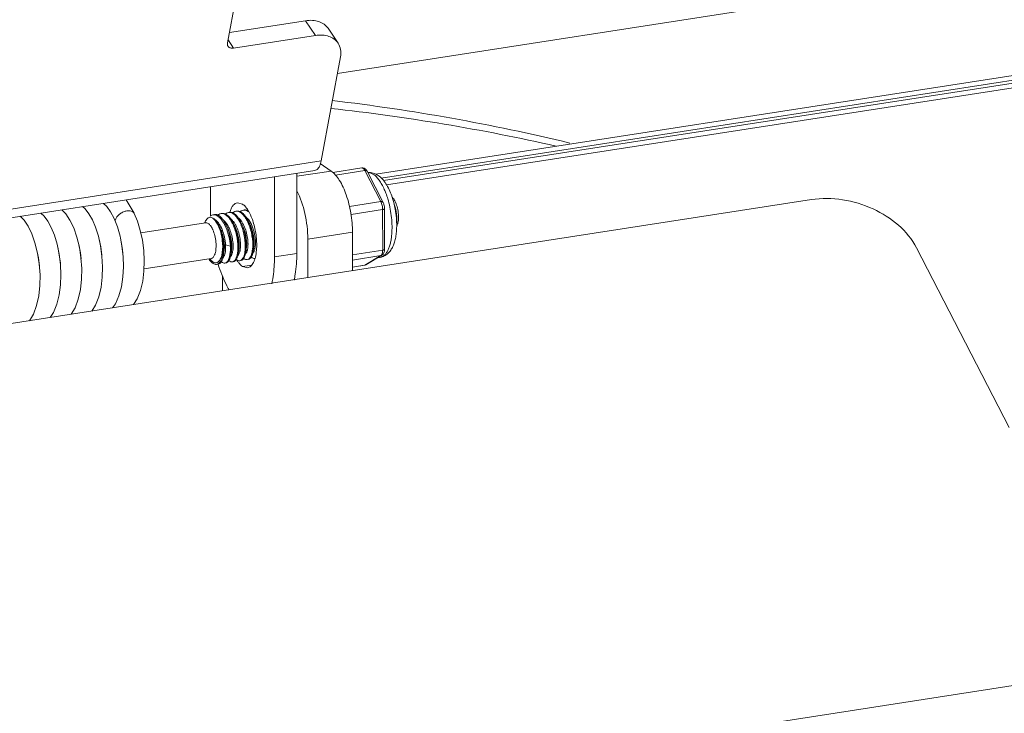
# Model space of a CAD drawing. Header units: millimetres. Extents: x 29170 to 33192, y 579 to 3108.
# Tile 73 of 256: x 30860 to 30919, y 1524 to 1566. Entities that reach past the tile are written whole.
import ezdxf

# ---------------------------------------------------------------- set-up
doc = ezdxf.new("R2010")
doc.units = ezdxf.units.MM
doc.layers.add('细实线', color=7, linetype='Continuous', lineweight=13)

msp = doc.modelspace()

# ---------------------------------------------------------------- linework, layer by layer
at = {"layer": '细实线'}
for p, q in [((30975.617, 1577.428), (30878.989, 1562.445)), ((30873.133, 1568.633), (30872.324, 1564.294)), ((30877.056, 1565.636), (30872.44, 1564.921)), ((30877.664, 1564.739), (30877.056, 1565.636)), ((30879.026, 1564.282), (30878.418, 1565.18)), ((30877.664, 1564.739), (30872.701, 1563.969)), ((30936.149, 1564.833), (30881.319, 1556.331)), ((30936.494, 1564.599), (30881.649, 1556.095)), ((30872.358, 1564.477), (30872.701, 1563.969)), ((30936.709, 1564.453), (30881.787, 1555.936)), ((30937.054, 1564.219), (30881.968, 1555.677)), ((30879.174, 1563.441), (30877.997, 1557.129)), ((30877.997, 1557.129), (30832.879, 1550.133)), ((30877.949, 1556.969), (30878.609, 1556.521)), ((30877.619, 1556.545), (30832.502, 1549.549)), ((30876.528, 1556.199), (30878.609, 1556.521)), ((30876.528, 1556.375), (30876.529, 1551.517)), ((30877.76, 1556.613), (30877.619, 1556.545)), ((30878.706, 1556.435), (30880.468, 1556.708)), ((30878.876, 1556.275), (30880.652, 1556.55)), ((30881.622, 1554.664), (30880.652, 1556.55)), ((30881.757, 1554.62), (30880.787, 1556.507)), ((30875.174, 1556.165), (30875.175, 1551.307)), ((30871.296, 1553.939), (30871.296, 1555.564)), ((30836.789, 1543.789), (30907.712, 1554.786)), ((30865.011, 1554.369), (30864.814, 1554.559)), ((30866.663, 1553.959), (30866.186, 1554.772)), ((30873.235, 1554.515), (30872.93, 1554.599)), ((30879.718, 1554.368), (30881.622, 1554.664)), ((30866.672, 1553.943), (30866.663, 1553.959)), ((30871.703, 1553.804), (30871.755, 1553.771)), ((30872.065, 1553.951), (30871.993, 1553.948)), ((30872.388, 1554.009), (30872.46, 1554.012)), ((30873.322, 1553.812), (30873.393, 1553.716)), ((30879.813, 1553.884), (30881.73, 1554.181)), ((30881.731, 1551.723), (30881.73, 1554.181)), ((30881.844, 1551.782), (30881.844, 1554.239)), ((30870.992, 1553.388), (30867.07, 1552.78)), ((30870.992, 1553.388), (30871.011, 1553.394)), ((30870.992, 1553.388), (30871.052, 1553.387)), ((30871.367, 1553.703), (30871.431, 1553.667)), ((30871.483, 1553.627), (30871.431, 1553.667)), ((30871.621, 1553.539), (30871.556, 1553.582)), ((30871.604, 1553.529), (30871.557, 1553.581)), ((30871.65, 1553.428), (30871.587, 1553.517)), ((30872.365, 1553.186), (30872.293, 1553.305)), ((30872.42, 1553.672), (30872.491, 1553.576)), ((30872.755, 1553.212), (30872.739, 1553.242)), ((30872.816, 1553.255), (30872.744, 1553.375)), ((30872.871, 1553.742), (30872.94, 1553.648)), ((30873.206, 1553.282), (30873.19, 1553.312)), ((30873.266, 1553.327), (30873.195, 1553.444)), ((30873.513, 1553.512), (30873.6, 1553.324)), ((30873.648, 1553.351), (30873.564, 1553.531)), ((30873.72, 1553.393), (30873.647, 1553.514)), ((30873.657, 1553.351), (30873.656, 1553.354)), ((30882.58, 1553.337), (30882.594, 1553.498)), ((30871.846, 1553.133), (30871.844, 1553.136)), ((30872.304, 1553.142), (30872.288, 1553.172)), ((30877.195, 1552.386), (30879.902, 1552.806)), ((30879.902, 1552.806), (30879.903, 1550.474)), ((30863.273, 1552.212), (30863.318, 1552.045)), ((30863.318, 1552.045), (30863.409, 1551.566)), ((30865.839, 1552.445), (30865.888, 1552.235)), ((30872.133, 1552.022), (30872.106, 1551.909)), ((30872.501, 1551.97), (30872.211, 1552.034)), ((30873.938, 1552), (30873.943, 1552.184)), ((30877.195, 1552.386), (30877.196, 1550.054)), ((30860.796, 1551.621), (30860.868, 1551.262)), ((30860.917, 1550.887), (30860.814, 1551.546)), ((30862.203, 1550.858), (30862.124, 1551.485)), ((30863.445, 1551.263), (30863.349, 1551.898)), ((30863.409, 1551.566), (30863.451, 1551.185)), ((30864.719, 1551.356), (30864.633, 1551.983)), ((30866.001, 1551.342), (30865.931, 1551.964)), ((30871.544, 1551.429), (30871.57, 1551.497)), ((30871.98, 1551.42), (30872.009, 1551.571)), ((30872.025, 1551.376), (30872.058, 1551.571)), ((30872.103, 1551.559), (30872.08, 1551.372)), ((30872.09, 1551.432), (30872.115, 1551.573)), ((30872.113, 1551.563), (30872.115, 1551.573)), ((30872.115, 1551.573), (30872.133, 1551.721)), ((30872.133, 1551.721), (30872.138, 1551.904)), ((30872.142, 1551.398), (30872.171, 1551.484)), ((30872.499, 1551.639), (30872.477, 1551.445)), ((30872.541, 1551.502), (30872.566, 1551.643)), ((30872.564, 1551.633), (30872.566, 1551.643)), ((30872.593, 1551.468), (30872.622, 1551.554)), ((30872.95, 1551.707), (30872.928, 1551.513)), ((30872.982, 1551.512), (30873.006, 1551.708)), ((30872.993, 1551.572), (30873.017, 1551.713)), ((30873.015, 1551.7), (30873.017, 1551.713)), ((30873.017, 1551.713), (30873.035, 1551.861)), ((30873.044, 1551.538), (30873.073, 1551.624)), ((30873.401, 1551.769), (30873.379, 1551.583)), ((30873.433, 1551.582), (30873.456, 1551.767)), ((30873.444, 1551.642), (30873.468, 1551.782)), ((30873.467, 1551.773), (30873.468, 1551.782)), ((30873.468, 1551.782), (30873.487, 1551.93)), ((30873.495, 1551.607), (30873.524, 1551.694)), ((30873.851, 1551.828), (30873.83, 1551.653)), ((30873.895, 1551.711), (30873.92, 1551.852)), ((30873.918, 1551.843), (30873.92, 1551.852)), ((30873.92, 1551.852), (30873.938, 1552)), ((30873.946, 1551.677), (30873.975, 1551.764)), ((30875.175, 1551.307), (30876.529, 1551.517)), ((30879.903, 1551.44), (30881.731, 1551.723)), ((30881.623, 1551.387), (30881.659, 1551.42)), ((30914.091, 1551.855), (30919.691, 1540.961)), ((30860.965, 1550.225), (30860.917, 1550.887)), ((30863.491, 1550.615), (30863.445, 1551.263)), ((30871.329, 1551.214), (30867.269, 1550.584)), ((30871.348, 1551.214), (30871.329, 1551.214)), ((30871.776, 1550.878), (30871.661, 1550.861)), ((30873.801, 1550.818), (30873.236, 1550.731)), ((30873.581, 1551.158), (30873.624, 1551.17)), ((30879.903, 1551.12), (30881.623, 1551.387)), ((30879.903, 1550.699), (30880.653, 1550.816)), ((30880.622, 1550.804), (30880.653, 1550.816)), ((30880.653, 1550.816), (30881.623, 1551.387)), ((30880.712, 1550.836), (30881.681, 1551.407)), ((30881.575, 1551.285), (30881.437, 1551.263)), ((30873.236, 1550.731), (30873.542, 1550.646)), ((30879.903, 1550.693), (30880.622, 1550.804)), ((30872.025, 1549.274), (30872.025, 1550.146)), ((30851.725, 1514.739), (31012.068, 1539.603))]:
    msp.add_line(p, q, dxfattribs=at)
for points in [[(30862.124, 1551.485), (30861.999, 1552.09), (30861.836, 1552.634), (30861.649, 1553.096), (30861.443, 1553.477), (30861.219, 1553.784), (30861.025, 1553.971)], [(30863.349, 1551.898), (30863.203, 1552.505), (30863.01, 1553.068), (30862.78, 1553.548), (30862.529, 1553.924), (30862.291, 1554.168)], [(30864.633, 1551.983), (30864.5, 1552.579), (30864.331, 1553.114), (30864.138, 1553.565), (30863.929, 1553.932), (30863.701, 1554.226), (30863.548, 1554.363)], [(30865.653, 1553.144), (30865.457, 1553.643), (30865.242, 1554.05), (30865.011, 1554.369)], [(30866.637, 1548.417), (30866.853, 1548.761), (30867.053, 1549.266), (30867.19, 1549.834), (30867.265, 1550.441), (30867.284, 1551.068), (30867.251, 1551.7), (30867.168, 1552.323), (30867.04, 1552.921), (30866.867, 1553.48), (30866.672, 1553.943)], [(30860.814, 1551.546), (30860.661, 1552.166), (30860.467, 1552.714), (30860.246, 1553.171), (30860.003, 1553.531), (30859.765, 1553.776)], [(30865.931, 1551.964), (30865.814, 1552.572), (30865.653, 1553.144)], [(30864.533, 1552.433), (30864.547, 1552.385), (30864.646, 1551.924), (30864.714, 1551.423), (30864.716, 1551.379)], [(30865.888, 1552.235), (30865.961, 1551.763), (30865.983, 1551.497)], [(30862.023, 1551.973), (30862.041, 1551.912), (30862.136, 1551.432), (30862.197, 1550.923), (30862.198, 1550.895)], [(30860.868, 1551.262), (30860.931, 1550.757), (30860.94, 1550.562)], [(30861.582, 1547.633), (30861.786, 1547.949), (30861.989, 1548.448), (30862.129, 1549.008), (30862.208, 1549.609), (30862.231, 1550.23), (30862.203, 1550.858)], [(30864.112, 1548.026), (30864.335, 1548.385), (30864.533, 1548.894), (30864.667, 1549.467), (30864.741, 1550.081), (30864.757, 1550.717), (30864.719, 1551.356)], [(30865.368, 1548.22), (30865.537, 1548.464), (30865.751, 1548.951), (30865.901, 1549.505), (30865.989, 1550.099), (30866.021, 1550.717), (30866.001, 1551.342)], [(30860.326, 1547.438), (30860.564, 1547.838), (30860.759, 1548.361), (30860.889, 1548.95), (30860.956, 1549.576), (30860.965, 1550.225)], [(30862.851, 1547.83), (30863.088, 1548.224), (30863.285, 1548.75), (30863.415, 1549.339), (30863.483, 1549.967), (30863.491, 1550.615)]]:
    msp.add_lwpolyline(points, dxfattribs=at)
for centre, radius, start, end in [((30864.379, 1439.426), 122.209, 76.42257, 83.27853), ((30865.178, 1438.438), 122.617, 77.2435, 83.71784), ((30880.845, 1555.983), 0.445, 87.97972, 92.18737), ((30877.808, 1553.626), 4.399, 20.54472, 23.88327), ((30877.121, 1553.365), 5.134, 16.63363, 20.57887), ((30877.904, 1553.462), 4.642, 18.50661, 19.44764), ((30880.62, 1553.941), 9.324, 180.01532, 180.51954), ((30880.783, 1553.942), 9.486, 180.51891, 180.81377), ((30871.59, 1553.563), 0.318, 86.22793, 98.74762), ((30871.556, 1553.426), 0.461, 64.60846, 69.5923), ((30872.063, 1553.501), 0.465, 129.54703, 132.26335), ((30871.528, 1553.367), 0.526, 59.17676, 64.58892), ((30871.985, 1553.625), 0.318, 86.32014, 98.73525), ((30871.885, 1553.364), 0.6, 55.98892, 59.21044), ((30871.997, 1553.473), 0.486, 64.68387, 65.22647), ((30872.514, 1553.571), 0.464, 129.41042, 132.28101), ((30871.979, 1553.437), 0.526, 59.17604, 64.61592), ((30872.493, 1553.703), 0.319, 86.07973, 98.66702), ((30874.206, 1553.526), 1.803, 162.27316, 164.09394), ((30872.336, 1553.434), 0.6, 56.0053, 59.21075), ((30872.448, 1553.543), 0.486, 64.56628, 65.23646), ((30872.965, 1553.641), 0.465, 129.54407, 132.18278), ((30872.43, 1553.506), 0.527, 59.17864, 64.50145), ((30872.888, 1553.764), 0.319, 86.07973, 98.66702), ((30872.944, 1553.773), 0.319, 86.09857, 98.74528), ((30872.787, 1553.504), 0.6, 55.99609, 59.21055), ((30872.899, 1553.613), 0.486, 64.67114, 65.23863), ((30873.417, 1553.711), 0.465, 129.45789, 132.27335), ((30872.881, 1553.577), 0.526, 59.17639, 64.60361), ((30873.339, 1553.834), 0.319, 86.09857, 98.74528), ((30873.395, 1553.843), 0.318, 86.32014, 98.73525), ((30872.14, 1553.261), 1.678, 34.06774, 37.69627), ((30871.893, 1553.093), 1.977, 31.31317, 34.08346), ((30873.237, 1553.572), 0.603, 55.86212, 59.2083), ((30873.351, 1553.683), 0.486, 64.65903, 65.24764), ((30873.871, 1553.777), 0.47, 130.3803, 132.25965), ((30873.342, 1553.665), 0.506, 62.06061, 64.64497), ((30873.186, 1553.497), 0.694, 51.52235, 55.83549), ((30871.736, 1552.996), 2.161, 30.90963, 31.34808), ((30879.704, 1553.449), 2.891, 13.74947, 15.31995), ((30879.679, 1553.443), 2.916, 13.2302, 13.75091), ((30871.921, 1553.028), 1.032, 158.58962, 159.13788), ((30871.889, 1553.041), 0.997, 157.6943, 158.59161), ((30871.843, 1553.06), 0.947, 156.44694, 157.69724), ((30871.21, 1553.007), 0.673, 49.32439, 52.28016), ((30869.952, 1552.372), 2.001, 25.58284, 26.03674), ((30869.768, 1552.285), 2.205, 22.36133, 25.5394), ((30870.719, 1552.565), 1.334, 33.58478, 37.06325), ((30870.545, 1552.449), 1.544, 31.15916, 33.61054), ((30870.371, 1552.344), 1.747, 28.36335, 31.15356), ((30871.052, 1552.862), 1.151, 40.61565, 44.81382), ((30870.86, 1552.697), 1.405, 36.30723, 40.60911), ((30870.035, 1552.173), 2.383, 27.04442, 27.81681), ((30869.969, 1552.139), 2.458, 26.35969, 27.04493), ((30869.789, 1552.051), 2.659, 23.59128, 26.33287), ((30870.153, 1552.251), 2.319, 26.87092, 27.47372), ((30870.022, 1552.186), 2.466, 24.83188, 26.85681), ((30871.255, 1552.613), 1.247, 34.82225, 36.93321), ((30869.828, 1552.096), 2.679, 22.98609, 24.83577), ((30871.175, 1552.557), 1.345, 33.77411, 34.83426), ((30871.003, 1552.571), 1.795, 30.55179, 34.04323), ((30870.714, 1552.4), 2.131, 27.12636, 30.5502), ((30870.516, 1552.296), 2.355, 26.52181, 27.17395), ((30870.318, 1552.199), 2.575, 22.54958, 26.49458), ((30870.606, 1552.322), 2.317, 26.88034, 27.47164), ((30870.479, 1552.259), 2.459, 24.96652, 26.86778), ((30871.706, 1552.683), 1.247, 34.82225, 36.93321), ((30870.282, 1552.167), 2.676, 22.99404, 24.96697), ((30871.626, 1552.627), 1.345, 33.77411, 34.83426), ((30870.126, 1552.1), 2.845, 21.80224, 23.00295), ((30870.995, 1552.293), 1.985, 24.8808, 27.5605), ((30871.239, 1552.391), 1.798, 28.23951, 28.71549), ((30871.098, 1552.317), 1.958, 24.86661, 28.20068), ((30871.437, 1552.629), 1.816, 30.00332, 34.1165), ((30871.143, 1552.458), 2.156, 27.14903, 30.03467), ((30870.969, 1552.368), 2.352, 26.55092, 27.18268), ((30870.772, 1552.27), 2.572, 22.63461, 26.52387), ((30871.056, 1552.392), 2.318, 26.87417, 27.47314), ((30870.927, 1552.327), 2.463, 24.88956, 26.86079), ((30870.507, 1552.156), 2.86, 21.80413, 22.7087), ((30872.157, 1552.753), 1.247, 34.82225, 36.93321), ((30870.734, 1552.237), 2.675, 23.02632, 24.89242), ((30872.077, 1552.697), 1.345, 33.77411, 34.83426), ((30870.603, 1552.181), 2.817, 22.21175, 23.03595), ((30871.693, 1552.463), 1.795, 28.23924, 28.78362), ((30871.549, 1552.387), 1.958, 24.86661, 28.20068), ((30871.901, 1552.707), 1.801, 30.39977, 34.06085), ((30871.61, 1552.537), 2.138, 27.1348, 30.40729), ((30870.976, 1552.233), 2.841, 22.21342, 22.574), ((30872.608, 1552.823), 1.247, 34.82285, 36.93353), ((30872.528, 1552.767), 1.345, 33.77483, 34.83487), ((30872.138, 1552.53), 1.802, 28.23976, 28.61412), ((30872.001, 1552.457), 1.957, 24.86526, 28.20061), ((30869.911, 1552.282), 1.67, 23.7361, 25.54096), ((30869.517, 1552.18), 2.477, 20.84611, 22.39577), ((30870.25, 1552.277), 1.885, 27.73699, 28.39117), ((30870.158, 1552.23), 1.989, 26.12285, 27.72811), ((30869.453, 1551.948), 2.672, 18.05647, 20.58553), ((30869.71, 1552.045), 2.807, 22.41282, 22.99645), ((30870.792, 1552.323), 1.794, 28.3256, 28.73086), ((30870.65, 1552.249), 1.954, 24.8645, 28.28437), ((30870.088, 1552.099), 2.826, 22.41372, 22.62655), ((30877.788, 1553.058), 4.508, 355.24387, 356.096), ((30877.626, 1553.069), 4.67, 356.09529, 356.8045), ((30877.851, 1553.238), 4.731, 359.10162, 359.27289), ((30868.811, 1551.902), 3.267, 1.13473, 2.00432), ((30869.714, 1551.865), 2.424, 0.91367, 3.70279), ((30870.632, 1552.02), 3.283, 2.94533, 4.83033), ((30871.519, 1552.145), 2.424, 0.91367, 3.70279), ((30869.479, 1552.023), 4.62, 3.58825, 4.37011), ((30870.661, 1551.793), 0.956, 341.93317, 342.63977), ((30870.54, 1551.769), 1.482, 345.9249, 346.39885), ((30869.791, 1551.853), 2.285, 352.92211, 353.21945), ((30869.762, 1551.856), 2.314, 353.21937, 353.48014), ((30869.816, 1551.734), 2.293, 355.64398, 355.95173), ((30870.908, 1551.784), 1.225, 349.1803, 349.61853), ((30871.186, 1551.754), 1.022, 344.6817, 348.15886), ((30871.06, 1551.782), 1.15, 348.09931, 348.59016), ((30870.86, 1551.714), 1.639, 348.96623, 350.57082), ((30870.153, 1551.799), 2.351, 356.099, 356.35207), ((30870.115, 1551.802), 2.389, 356.35246, 356.75438), ((30871.039, 1551.699), 1.515, 346.63914, 350.21867), ((30871.358, 1551.854), 1.227, 349.18428, 349.60362), ((30872.045, 1551.691), 0.591, 335.25377, 337.78992), ((30871.636, 1551.824), 1.023, 344.68959, 348.18836), ((30871.509, 1551.852), 1.152, 348.12731, 348.59524), ((30871.67, 1551.705), 1.271, 344.0315, 346.77813), ((30871.552, 1551.734), 1.393, 346.74497, 347.2874), ((30871.386, 1551.77), 1.563, 347.3377, 350.54634), ((30870.612, 1551.869), 2.344, 356.05117, 356.33773), ((30871.487, 1551.77), 1.517, 346.66452, 350.21738), ((30871.813, 1551.923), 1.223, 349.18271, 349.48927), ((30872.497, 1551.761), 0.591, 335.25377, 337.78992), ((30872.087, 1551.894), 1.022, 344.68941, 348.18314), ((30871.96, 1551.922), 1.152, 348.12229, 348.59526), ((30872.134, 1551.772), 1.259, 344.06569, 346.40631), ((30872.019, 1551.8), 1.377, 346.38478, 347.22921), ((30871.839, 1551.84), 1.561, 347.27919, 350.5463), ((30871.062, 1551.939), 2.344, 356.05318, 356.32164), ((30871.093, 1551.937), 2.314, 355.85783, 356.05302), ((30871.939, 1551.84), 1.516, 346.61621, 350.21743), ((30871.174, 1551.943), 2.289, 355.57352, 355.94085), ((30872.26, 1551.994), 1.227, 349.18436, 349.60898), ((30872.948, 1551.831), 0.591, 335.25377, 337.78992), ((30872.537, 1551.965), 1.024, 344.69118, 348.23373), ((30872.41, 1551.992), 1.154, 348.17093, 348.59504), ((30872.607, 1551.836), 1.235, 344.12609, 345.72005), ((30872.499, 1551.863), 1.347, 345.71846, 347.12605), ((30872.294, 1551.909), 1.557, 347.17289, 350.54475), ((30871.564, 1552.005), 2.293, 355.57375, 356.00167), ((30871.516, 1552.008), 2.342, 356.00122, 356.30209), ((30872.409, 1551.906), 1.498, 346.24539, 350.22595), ((30871.548, 1552.019), 2.366, 355.95978, 356.75633), ((30872.713, 1552.064), 1.225, 349.1803, 349.61853), ((30873.398, 1551.901), 0.592, 335.25632, 337.79033), ((30872.99, 1552.034), 1.022, 344.6817, 348.15886), ((30872.865, 1552.062), 1.15, 348.09931, 348.59016), ((30870.568, 1552.015), 3.529, 355.17562, 357.13547), ((30872.729, 1552.011), 1.736, 208.12276, 211.19423), ((30872.418, 1551.835), 1.379, 207.75667, 211.63059), ((30872.149, 1551.859), 1.113, 216.36365, 217.40385), ((30872.097, 1551.819), 1.047, 217.40039, 218.85365), ((30872.056, 1551.786), 0.995, 218.86015, 219.54218), ((30871.132, 1551.568), 0.856, 334.81965, 335.93851), ((30872.271, 1551.394), 0.492, 230.01585, 231.93934), ((30870.784, 1551.64), 1.268, 340.45691, 343.28528), ((30870.687, 1551.67), 1.369, 343.25248, 343.50796), ((30870.533, 1551.714), 1.53, 343.57005, 347.23127), ((30870.587, 1551.63), 1.515, 346.62378, 350.2145), ((30871.594, 1551.621), 0.592, 335.25632, 337.79033), ((30872.723, 1551.466), 0.494, 229.79403, 231.93604), ((30871.202, 1551.64), 1.289, 344.03825, 347.12623), ((30871.014, 1551.684), 1.482, 347.09773, 348.96965), ((30873.174, 1551.536), 0.494, 229.84214, 231.93677), ((30874.574, 1552.149), 1.971, 211.42079, 214.08615), ((30874.37, 1552.012), 1.725, 214.09638, 216.52799), ((30873.624, 1551.604), 0.491, 230.05115, 231.93983), ((30874.076, 1551.675), 0.493, 229.91425, 231.93787), ((30873.946, 1551.412), 0.194, 278.77876, 284.07443), ((30880.582, 1551.057), 0.256, 286.55678, 300.50622), ((30880.584, 1551.052), 0.25, 278.81783, 286.49407)]:
    msp.add_arc(centre, radius, start, end, dxfattribs=at)
for points, knots in [([(30877.056, 1565.636), (30877.197, 1565.658), (30877.47, 1565.674), (30877.859, 1565.605), (30878.189, 1565.442), (30878.355, 1565.273), (30878.418, 1565.18)], [0, 0, 0, 0, 0.281747, 0.540024, 0.776533, 1, 1, 1, 1]), ([(30879.026, 1564.283), (30878.962, 1564.376), (30878.796, 1564.545), (30878.467, 1564.708), (30878.078, 1564.777), (30877.804, 1564.761), (30877.664, 1564.739)], [0, 0, 0, 0, 0.223467, 0.459976, 0.718253, 1, 1, 1, 1]), ([(30872.361, 1564.083), (30872.351, 1564.098), (30872.317, 1564.162), (30872.313, 1564.24), (30872.324, 1564.294)], [0, 0, 0, 0, 0.239348, 1, 1, 1, 1]), ([(30872.701, 1563.969), (30872.634, 1563.959), (30872.505, 1563.96), (30872.393, 1564.036), (30872.361, 1564.083)], [0, 0, 0, 0, 0.541749, 1, 1, 1, 1]), ([(30879.174, 1563.441), (30879.202, 1563.59), (30879.213, 1563.887), (30879.104, 1564.167), (30879.026, 1564.283)], [0, 0, 0, 0, 0.520398, 1, 1, 1, 1]), ([(30877.997, 1557.129), (30877.977, 1557.022), (30877.927, 1556.836), (30877.823, 1556.667), (30877.76, 1556.613)], [0, 0, 0, 0, 0.570558, 1, 1, 1, 1]), ([(30878.609, 1556.521), (30878.702, 1556.458), (30878.886, 1556.286), (30879.226, 1555.815), (30879.569, 1555.03), (30879.833, 1553.961), (30879.902, 1553.192), (30879.902, 1552.806)], [0, 0, 0, 0, 0.083771, 0.184355, 0.430076, 0.71364, 1, 1, 1, 1]), ([(30880.468, 1556.708), (30880.502, 1556.713), (30880.572, 1556.709), (30880.664, 1556.664), (30880.736, 1556.594), (30880.772, 1556.537), (30880.787, 1556.507)], [0, 0, 0, 0, 0.25613, 0.506255, 0.75048, 1, 1, 1, 1]), ([(30880.652, 1556.55), (30880.639, 1556.575), (30880.613, 1556.619), (30880.567, 1556.673), (30880.519, 1556.705), (30880.483, 1556.71), (30880.468, 1556.708)], [0, 0, 0, 0, 0.327792, 0.600149, 0.818434, 1, 1, 1, 1]), ([(30880.652, 1556.55), (30880.667, 1556.553), (30880.696, 1556.555), (30880.735, 1556.549), (30880.767, 1556.533), (30880.782, 1556.516), (30880.787, 1556.507)], [0, 0, 0, 0, 0.302069, 0.567256, 0.795724, 1, 1, 1, 1]), ([(30881.457, 1556.254), (30881.411, 1556.285), (30881.316, 1556.341), (30881.161, 1556.402), (30880.997, 1556.434), (30880.884, 1556.435), (30880.828, 1556.43)], [0, 0, 0, 0, 0.247609, 0.495963, 0.747138, 1, 1, 1, 1]), ([(30880.861, 1556.428), (30880.914, 1556.426), (30881.026, 1556.402), (30881.127, 1556.347), (30881.176, 1556.314)], [0, 0, 0, 0, 0.469788, 1, 1, 1, 1]), ([(30881.176, 1556.314), (30881.239, 1556.271), (30881.364, 1556.162), (30881.532, 1555.955), (30881.691, 1555.7), (30881.785, 1555.509), (30881.83, 1555.407)], [0, 0, 0, 0, 0.201967, 0.436669, 0.70366, 1, 1, 1, 1]), ([(30882.282, 1555.008), (30882.235, 1555.141), (30882.132, 1555.394), (30881.944, 1555.74), (30881.726, 1556.033), (30881.55, 1556.191), (30881.457, 1556.254)], [0, 0, 0, 0, 0.279462, 0.538121, 0.776221, 1, 1, 1, 1]), ([(30877.195, 1552.386), (30877.195, 1552.909), (30877.074, 1553.917), (30876.757, 1554.887), (30876.531, 1555.316)], [0, 0, 0, 0, 0.518944, 1, 1, 1, 1]), ([(30872.93, 1554.599), (30872.832, 1554.584), (30872.686, 1554.478), (30872.563, 1554.276), (30872.512, 1554.146), (30872.489, 1554.075)], [0, 0, 0, 0, 0.417482, 0.684762, 1, 1, 1, 1]), ([(30873.468, 1554.287), (30873.45, 1554.31), (30873.381, 1554.394), (30873.301, 1554.47), (30873.235, 1554.515)], [0, 0, 0, 0, 0.275914, 1, 1, 1, 1]), ([(30881.622, 1554.664), (30881.637, 1554.666), (30881.666, 1554.668), (30881.705, 1554.662), (30881.738, 1554.646), (30881.752, 1554.629), (30881.757, 1554.62)], [0, 0, 0, 0, 0.302069, 0.567256, 0.795724, 1, 1, 1, 1]), ([(30881.73, 1554.181), (30881.73, 1554.267), (30881.715, 1554.395), (30881.67, 1554.555), (30881.64, 1554.63), (30881.622, 1554.664)], [0, 0, 0, 0, 0.517316, 0.770124, 1, 1, 1, 1]), ([(30881.757, 1554.62), (30881.786, 1554.563), (30881.828, 1554.437), (30881.844, 1554.306), (30881.844, 1554.239)], [0, 0, 0, 0, 0.490081, 1, 1, 1, 1]), ([(30882.04, 1554.835), (30882.089, 1554.671), (30882.174, 1554.335), (30882.258, 1553.822), (30882.3, 1553.311), (30882.299, 1552.973), (30882.29, 1552.809)], [0, 0, 0, 0, 0.250555, 0.506491, 0.759129, 1, 1, 1, 1]), ([(30882.491, 1554.212), (30882.48, 1554.275), (30882.431, 1554.519), (30882.366, 1554.76), (30882.307, 1554.936)], [0, 0, 0, 0, 0.254439, 1, 1, 1, 1]), ([(30882.307, 1554.93), (30882.375, 1554.867), (30882.493, 1554.685), (30882.614, 1554.361), (30882.686, 1553.986), (30882.695, 1553.725), (30882.686, 1553.598)], [0, 0, 0, 0, 0.196865, 0.449879, 0.729799, 1, 1, 1, 1]), ([(30882.594, 1553.498), (30882.601, 1553.681), (30882.571, 1554.054), (30882.476, 1554.417), (30882.408, 1554.593)], [0, 0, 0, 0, 0.4919, 1, 1, 1, 1]), ([(30914.091, 1551.855), (30913.551, 1552.905), (30911.497, 1554.56), (30908.957, 1554.979), (30907.712, 1554.786)], [0, 0, 0, 0, 0.483886, 1, 1, 1, 1]), ([(30865.557, 1553.613), (30865.582, 1553.674), (30865.659, 1553.793), (30865.819, 1553.939), (30866.013, 1554.05), (30866.156, 1554.093), (30866.228, 1554.104)], [0, 0, 0, 0, 0.229293, 0.484085, 0.747469, 1, 1, 1, 1]), ([(30866.663, 1553.959), (30866.646, 1553.989), (30866.596, 1554.044), (30866.491, 1554.096), (30866.365, 1554.117), (30866.275, 1554.111), (30866.228, 1554.104)], [0, 0, 0, 0, 0.214732, 0.447529, 0.708765, 1, 1, 1, 1]), ([(30871.289, 1553.801), (30871.301, 1553.809), (30871.347, 1553.837), (30871.4, 1553.856), (30871.439, 1553.862)], [0, 0, 0, 0, 0.260052, 1, 1, 1, 1]), ([(30871.535, 1553.863), (30871.549, 1553.861), (30871.608, 1553.851), (30871.664, 1553.827), (30871.703, 1553.804)], [0, 0, 0, 0, 0.236784, 1, 1, 1, 1]), ([(30871.611, 1553.881), (30871.638, 1553.879), (30871.674, 1553.872), (30871.708, 1553.861), (30871.717, 1553.858)], [0, 0, 0, 0, 0.740914, 1, 1, 1, 1]), ([(30871.767, 1553.86), (30871.78, 1553.87), (30871.831, 1553.908), (30871.891, 1553.932), (30871.937, 1553.939)], [0, 0, 0, 0, 0.264671, 1, 1, 1, 1]), ([(30872.076, 1553.543), (30872.055, 1553.573), (30871.975, 1553.677), (30871.879, 1553.77), (30871.797, 1553.819)], [0, 0, 0, 0, 0.281506, 1, 1, 1, 1]), ([(30872.006, 1553.942), (30872.021, 1553.941), (30872.087, 1553.932), (30872.149, 1553.906), (30872.192, 1553.88)], [0, 0, 0, 0, 0.234894, 1, 1, 1, 1]), ([(30872.2, 1553.914), (30872.189, 1553.919), (30872.146, 1553.937), (30872.099, 1553.948), (30872.065, 1553.951)], [0, 0, 0, 0, 0.262754, 1, 1, 1, 1]), ([(30872.219, 1553.93), (30872.232, 1553.941), (30872.282, 1553.978), (30872.342, 1554.002), (30872.388, 1554.009)], [0, 0, 0, 0, 0.264548, 1, 1, 1, 1]), ([(30872.221, 1553.862), (30872.238, 1553.85), (30872.312, 1553.795), (30872.375, 1553.728), (30872.42, 1553.672)], [0, 0, 0, 0, 0.228158, 1, 1, 1, 1]), ([(30872.526, 1553.614), (30872.505, 1553.644), (30872.426, 1553.748), (30872.329, 1553.841), (30872.249, 1553.889)], [0, 0, 0, 0, 0.281432, 1, 1, 1, 1]), ([(30872.46, 1554.012), (30872.475, 1554.011), (30872.539, 1554.002), (30872.601, 1553.975), (30872.643, 1553.95)], [0, 0, 0, 0, 0.23497, 1, 1, 1, 1]), ([(30872.652, 1553.984), (30872.64, 1553.989), (30872.596, 1554.008), (30872.549, 1554.018), (30872.515, 1554.021)], [0, 0, 0, 0, 0.262847, 1, 1, 1, 1]), ([(30872.67, 1554), (30872.682, 1554.01), (30872.733, 1554.048), (30872.794, 1554.072), (30872.839, 1554.079)], [0, 0, 0, 0, 0.264698, 1, 1, 1, 1]), ([(30872.672, 1553.932), (30872.689, 1553.92), (30872.763, 1553.865), (30872.826, 1553.798), (30872.871, 1553.742)], [0, 0, 0, 0, 0.228114, 1, 1, 1, 1]), ([(30872.978, 1553.683), (30872.957, 1553.713), (30872.878, 1553.817), (30872.781, 1553.91), (30872.7, 1553.959)], [0, 0, 0, 0, 0.281485, 1, 1, 1, 1]), ([(30872.909, 1554.082), (30872.925, 1554.081), (30872.99, 1554.072), (30873.052, 1554.045), (30873.095, 1554.02)], [0, 0, 0, 0, 0.234937, 1, 1, 1, 1]), ([(30873.103, 1554.054), (30873.091, 1554.059), (30873.048, 1554.078), (30873, 1554.088), (30872.966, 1554.091)], [0, 0, 0, 0, 0.262862, 1, 1, 1, 1]), ([(30873.121, 1554.07), (30873.134, 1554.081), (30873.184, 1554.118), (30873.245, 1554.142), (30873.29, 1554.149)], [0, 0, 0, 0, 0.264591, 1, 1, 1, 1]), ([(30873.123, 1554.002), (30873.14, 1553.99), (30873.214, 1553.935), (30873.278, 1553.867), (30873.322, 1553.812)], [0, 0, 0, 0, 0.228132, 1, 1, 1, 1]), ([(30873.437, 1553.742), (30873.416, 1553.773), (30873.334, 1553.881), (30873.235, 1553.979), (30873.151, 1554.029)], [0, 0, 0, 0, 0.282197, 1, 1, 1, 1]), ([(30873.36, 1554.152), (30873.376, 1554.151), (30873.441, 1554.142), (30873.503, 1554.115), (30873.546, 1554.09)], [0, 0, 0, 0, 0.234923, 1, 1, 1, 1]), ([(30873.554, 1554.124), (30873.542, 1554.129), (30873.498, 1554.148), (30873.451, 1554.159), (30873.416, 1554.161)], [0, 0, 0, 0, 0.262942, 1, 1, 1, 1]), ([(30873.884, 1553.429), (30873.864, 1553.493), (30873.785, 1553.726), (30873.683, 1553.952), (30873.591, 1554.106)], [0, 0, 0, 0, 0.269246, 1, 1, 1, 1]), ([(30881.73, 1554.181), (30881.746, 1554.183), (30881.768, 1554.188), (30881.796, 1554.197), (30881.821, 1554.208), (30881.844, 1554.224), (30881.844, 1554.239)], [0, 0, 0, 0, 0.359351, 0.514967, 0.651622, 1, 1, 1, 1]), ([(30882.581, 1553.178), (30882.584, 1553.349), (30882.569, 1553.696), (30882.523, 1554.04), (30882.491, 1554.212)], [0, 0, 0, 0, 0.493616, 1, 1, 1, 1]), ([(30882.594, 1553.498), (30882.593, 1553.547), (30882.586, 1553.753), (30882.554, 1553.958), (30882.518, 1554.111)], [0, 0, 0, 0, 0.237069, 1, 1, 1, 1]), ([(30865.525, 1553.489), (30865.526, 1553.499), (30865.532, 1553.542), (30865.544, 1553.583), (30865.557, 1553.613)], [0, 0, 0, 0, 0.238973, 1, 1, 1, 1]), ([(30871.164, 1553.68), (30871.145, 1553.669), (30871.061, 1553.606), (30871.007, 1553.512), (30870.975, 1553.438)], [0, 0, 0, 0, 0.214262, 1, 1, 1, 1]), ([(30871.052, 1553.387), (30871.061, 1553.386), (30871.1, 1553.377), (30871.135, 1553.358), (30871.16, 1553.342)], [0, 0, 0, 0, 0.232813, 1, 1, 1, 1]), ([(30871.417, 1553.002), (30871.382, 1553.074), (30871.312, 1553.199), (30871.212, 1553.306), (30871.16, 1553.342)], [0, 0, 0, 0, 0.560522, 1, 1, 1, 1]), ([(30871.367, 1553.703), (30871.333, 1553.713), (30871.262, 1553.721), (30871.194, 1553.697), (30871.164, 1553.68)], [0, 0, 0, 0, 0.501689, 1, 1, 1, 1]), ([(30871.557, 1553.581), (30871.542, 1553.596), (30871.486, 1553.647), (30871.419, 1553.688), (30871.367, 1553.703)], [0, 0, 0, 0, 0.281355, 1, 1, 1, 1]), ([(30871.587, 1553.517), (30871.578, 1553.527), (30871.546, 1553.566), (30871.511, 1553.602), (30871.483, 1553.627)], [0, 0, 0, 0, 0.265704, 1, 1, 1, 1]), ([(30871.777, 1553.265), (30871.764, 1553.29), (30871.713, 1553.383), (30871.654, 1553.471), (30871.604, 1553.529)], [0, 0, 0, 0, 0.271346, 1, 1, 1, 1]), ([(30871.784, 1553.37), (30871.773, 1553.384), (30871.732, 1553.436), (30871.685, 1553.485), (30871.648, 1553.517)], [0, 0, 0, 0, 0.266784, 1, 1, 1, 1]), ([(30871.75, 1553.25), (30871.742, 1553.266), (30871.712, 1553.327), (30871.677, 1553.386), (30871.65, 1553.428)], [0, 0, 0, 0, 0.261608, 1, 1, 1, 1]), ([(30871.755, 1553.771), (30871.765, 1553.765), (30871.805, 1553.735), (30871.842, 1553.701), (30871.869, 1553.674)], [0, 0, 0, 0, 0.238082, 1, 1, 1, 1]), ([(30871.866, 1553.07), (30871.859, 1553.087), (30871.832, 1553.153), (30871.802, 1553.218), (30871.777, 1553.265)], [0, 0, 0, 0, 0.25851, 1, 1, 1, 1]), ([(30871.992, 1553.529), (30872.006, 1553.511), (30872.061, 1553.433), (30872.109, 1553.35), (30872.143, 1553.285)], [0, 0, 0, 0, 0.237766, 1, 1, 1, 1]), ([(30872.252, 1553.362), (30872.238, 1553.381), (30872.186, 1553.447), (30872.125, 1553.506), (30872.075, 1553.542)], [0, 0, 0, 0, 0.273291, 1, 1, 1, 1]), ([(30872.21, 1553.321), (30872.2, 1553.341), (30872.159, 1553.417), (30872.113, 1553.491), (30872.076, 1553.543)], [0, 0, 0, 0, 0.261431, 1, 1, 1, 1]), ([(30872.703, 1553.432), (30872.689, 1553.451), (30872.636, 1553.517), (30872.575, 1553.577), (30872.525, 1553.613)], [0, 0, 0, 0, 0.273476, 1, 1, 1, 1]), ([(30872.661, 1553.391), (30872.651, 1553.411), (30872.61, 1553.488), (30872.564, 1553.562), (30872.526, 1553.614)], [0, 0, 0, 0, 0.26153, 1, 1, 1, 1]), ([(30873.154, 1553.502), (30873.141, 1553.521), (30873.088, 1553.587), (30873.027, 1553.646), (30872.977, 1553.682)], [0, 0, 0, 0, 0.273331, 1, 1, 1, 1]), ([(30873.113, 1553.461), (30873.102, 1553.481), (30873.061, 1553.557), (30873.015, 1553.631), (30872.978, 1553.683)], [0, 0, 0, 0, 0.261456, 1, 1, 1, 1]), ([(30873.163, 1553.218), (30873.256, 1552.987), (30873.381, 1552.514), (30873.417, 1552.024), (30873.402, 1551.788)], [0, 0, 0, 0, 0.512886, 1, 1, 1, 1]), ([(30873.487, 1551.93), (30873.504, 1552.158), (30873.458, 1552.625), (30873.315, 1553.072), (30873.206, 1553.282)], [0, 0, 0, 0, 0.49145, 1, 1, 1, 1]), ([(30873.457, 1551.781), (30873.474, 1552.023), (30873.438, 1552.525), (30873.308, 1553.01), (30873.212, 1553.246)], [0, 0, 0, 0, 0.486921, 1, 1, 1, 1]), ([(30873.541, 1551.764), (30873.562, 1551.869), (30873.579, 1552.102), (30873.539, 1552.594), (30873.435, 1552.974), (30873.325, 1553.21)], [0, 0, 0, 0, 0.216324, 0.470931, 1, 1, 1, 1]), ([(30873.606, 1553.572), (30873.592, 1553.59), (30873.542, 1553.653), (30873.484, 1553.71), (30873.437, 1553.745)], [0, 0, 0, 0, 0.272009, 1, 1, 1, 1]), ([(30873.564, 1553.531), (30873.554, 1553.55), (30873.515, 1553.622), (30873.472, 1553.692), (30873.437, 1553.742)], [0, 0, 0, 0, 0.260703, 1, 1, 1, 1]), ([(30873.606, 1553.307), (30873.702, 1553.074), (30873.831, 1552.594), (30873.869, 1552.097), (30873.853, 1551.857)], [0, 0, 0, 0, 0.512285, 1, 1, 1, 1]), ([(30873.903, 1552.296), (30873.888, 1552.479), (30873.829, 1552.838), (30873.718, 1553.186), (30873.648, 1553.351)], [0, 0, 0, 0, 0.504588, 1, 1, 1, 1]), ([(30873.938, 1552.302), (30873.926, 1552.486), (30873.865, 1552.847), (30873.74, 1553.193), (30873.657, 1553.351)], [0, 0, 0, 0, 0.507679, 1, 1, 1, 1]), ([(30874.016, 1552.314), (30874.005, 1552.481), (30873.953, 1552.812), (30873.846, 1553.13), (30873.776, 1553.28)], [0, 0, 0, 0, 0.503157, 1, 1, 1, 1]), ([(30874.085, 1552.375), (30874.078, 1552.465), (30874.04, 1552.821), (30873.964, 1553.174), (30873.884, 1553.429)], [0, 0, 0, 0, 0.251843, 1, 1, 1, 1]), ([(30882.652, 1553.363), (30882.647, 1553.346), (30882.631, 1553.284), (30882.608, 1553.223), (30882.585, 1553.181)], [0, 0, 0, 0, 0.273155, 1, 1, 1, 1]), ([(30882.686, 1553.598), (30882.685, 1553.577), (30882.678, 1553.498), (30882.665, 1553.42), (30882.652, 1553.363)], [0, 0, 0, 0, 0.2651, 1, 1, 1, 1]), ([(30871.573, 1551.508), (30871.605, 1551.611), (30871.641, 1551.845), (30871.633, 1552.214), (30871.569, 1552.594), (30871.489, 1552.84), (30871.439, 1552.954)], [0, 0, 0, 0, 0.219044, 0.477056, 0.74718, 1, 1, 1, 1]), ([(30872.009, 1551.571), (30872.046, 1551.815), (30872.036, 1552.325), (30871.923, 1552.821), (30871.832, 1553.062)], [0, 0, 0, 0, 0.489693, 1, 1, 1, 1]), ([(30871.954, 1552.887), (30871.946, 1552.909), (30871.913, 1552.992), (30871.876, 1553.074), (30871.846, 1553.133)], [0, 0, 0, 0, 0.25773, 1, 1, 1, 1]), ([(30871.969, 1552.767), (30871.961, 1552.793), (30871.931, 1552.895), (30871.896, 1552.996), (30871.866, 1553.07)], [0, 0, 0, 0, 0.25684, 1, 1, 1, 1]), ([(30872.033, 1552.897), (30872.027, 1552.915), (30871.999, 1552.985), (30871.969, 1553.055), (30871.944, 1553.105)], [0, 0, 0, 0, 0.256166, 1, 1, 1, 1]), ([(30872.106, 1551.909), (30872.104, 1551.979), (30872.084, 1552.269), (30872.029, 1552.556), (30871.969, 1552.767)], [0, 0, 0, 0, 0.244017, 1, 1, 1, 1]), ([(30872.076, 1552.016), (30872.074, 1552.078), (30872.058, 1552.331), (30872.015, 1552.582), (30871.969, 1552.767)], [0, 0, 0, 0, 0.247231, 1, 1, 1, 1]), ([(30872.133, 1552.022), (30872.13, 1552.084), (30872.109, 1552.339), (30872.053, 1552.591), (30871.993, 1552.776)], [0, 0, 0, 0, 0.241962, 1, 1, 1, 1]), ([(30872.123, 1552.612), (30872.116, 1552.636), (30872.09, 1552.732), (30872.059, 1552.827), (30872.033, 1552.897)], [0, 0, 0, 0, 0.253257, 1, 1, 1, 1]), ([(30872.211, 1552.034), (30872.209, 1552.081), (30872.194, 1552.276), (30872.16, 1552.469), (30872.123, 1552.612)], [0, 0, 0, 0, 0.241195, 1, 1, 1, 1]), ([(30872.225, 1553.115), (30872.304, 1552.935), (30872.425, 1552.558), (30872.487, 1552.167), (30872.501, 1551.97)], [0, 0, 0, 0, 0.499389, 1, 1, 1, 1]), ([(30872.584, 1552.092), (30872.573, 1552.276), (30872.512, 1552.637), (30872.387, 1552.983), (30872.304, 1553.142)], [0, 0, 0, 0, 0.50765, 1, 1, 1, 1]), ([(30872.555, 1551.644), (30872.572, 1551.887), (30872.535, 1552.391), (30872.403, 1552.878), (30872.305, 1553.116)], [0, 0, 0, 0, 0.487327, 1, 1, 1, 1]), ([(30872.638, 1551.624), (30872.66, 1551.729), (30872.677, 1551.962), (30872.637, 1552.454), (30872.533, 1552.834), (30872.423, 1553.07)], [0, 0, 0, 0, 0.216324, 0.470931, 1, 1, 1, 1]), ([(30872.7, 1553.177), (30872.797, 1552.942), (30872.928, 1552.46), (30872.966, 1551.961), (30872.951, 1551.719)], [0, 0, 0, 0, 0.511918, 1, 1, 1, 1]), ([(30873.006, 1551.708), (30873.023, 1551.947), (30872.989, 1552.443), (30872.862, 1552.922), (30872.768, 1553.157)], [0, 0, 0, 0, 0.486094, 1, 1, 1, 1]), ([(30873.035, 1551.861), (30873.051, 1552.071), (30873.014, 1552.507), (30872.89, 1552.927), (30872.796, 1553.128)], [0, 0, 0, 0, 0.486862, 1, 1, 1, 1]), ([(30873.09, 1551.694), (30873.111, 1551.799), (30873.128, 1552.032), (30873.088, 1552.524), (30872.984, 1552.904), (30872.874, 1553.14)], [0, 0, 0, 0, 0.216324, 0.470931, 1, 1, 1, 1]), ([(30881.575, 1551.285), (30881.619, 1551.292), (30881.707, 1551.312), (30881.831, 1551.364), (30881.946, 1551.432), (30882.083, 1551.543), (30882.227, 1551.713), (30882.358, 1551.952), (30882.456, 1552.219), (30882.525, 1552.513), (30882.568, 1552.831), (30882.579, 1553.051), (30882.581, 1553.164)], [0, 0, 0, 0, 0.058455, 0.116418, 0.174085, 0.231237, 0.345003, 0.461279, 0.583508, 0.71386, 0.85293, 1, 1, 1, 1]), ([(30882.281, 1552.685), (30882.273, 1552.589), (30882.252, 1552.405), (30882.201, 1552.143), (30882.133, 1551.91), (30882.05, 1551.708), (30881.951, 1551.541), (30881.839, 1551.412), (30881.714, 1551.322), (30881.621, 1551.292), (30881.575, 1551.285)], [0, 0, 0, 0, 0.173204, 0.333612, 0.479671, 0.610443, 0.725844, 0.827004, 0.916757, 1, 1, 1, 1]), ([(30872.211, 1552.034), (30872.195, 1552.038), (30872.171, 1552.038), (30872.145, 1552.032), (30872.134, 1552.026), (30872.133, 1552.022)], [0, 0, 0, 0, 0.607771, 0.856677, 1, 1, 1, 1]), ([(30872.187, 1551.554), (30872.194, 1551.589), (30872.219, 1551.748), (30872.219, 1551.91), (30872.211, 1552.034)], [0, 0, 0, 0, 0.222611, 1, 1, 1, 1]), ([(30872.566, 1551.643), (30872.572, 1551.676), (30872.592, 1551.825), (30872.592, 1551.976), (30872.584, 1552.092)], [0, 0, 0, 0, 0.22554, 1, 1, 1, 1]), ([(30873.911, 1551.885), (30873.912, 1551.909), (30873.916, 1552.01), (30873.915, 1552.112), (30873.911, 1552.188)], [0, 0, 0, 0, 0.240607, 1, 1, 1, 1]), ([(30873.992, 1551.834), (30873.999, 1551.869), (30874.024, 1552.028), (30874.024, 1552.19), (30874.016, 1552.314)], [0, 0, 0, 0, 0.222611, 1, 1, 1, 1]), ([(30874.093, 1551.839), (30874.095, 1551.877), (30874.1, 1552.035), (30874.097, 1552.193), (30874.089, 1552.312)], [0, 0, 0, 0, 0.242814, 1, 1, 1, 1]), ([(30871.329, 1551.214), (30871.374, 1551.221), (30871.47, 1551.28), (30871.521, 1551.374), (30871.544, 1551.429)], [0, 0, 0, 0, 0.433254, 1, 1, 1, 1]), ([(30871.913, 1551.219), (30871.92, 1551.233), (30871.945, 1551.295), (30871.965, 1551.359), (30871.977, 1551.408)], [0, 0, 0, 0, 0.233969, 1, 1, 1, 1]), ([(30872.061, 1551.593), (30872.064, 1551.623), (30872.076, 1551.747), (30872.079, 1551.872), (30872.077, 1551.966)], [0, 0, 0, 0, 0.239604, 1, 1, 1, 1]), ([(30872.106, 1551.909), (30872.107, 1551.879), (30872.112, 1551.767), (30872.11, 1551.655), (30872.104, 1551.572)], [0, 0, 0, 0, 0.25992, 1, 1, 1, 1]), ([(30872.501, 1551.97), (30872.502, 1551.944), (30872.506, 1551.843), (30872.505, 1551.741), (30872.501, 1551.666)], [0, 0, 0, 0, 0.25871, 1, 1, 1, 1]), ([(30872.515, 1551.34), (30872.521, 1551.346), (30872.548, 1551.378), (30872.569, 1551.414), (30872.582, 1551.444)], [0, 0, 0, 0, 0.225647, 1, 1, 1, 1]), ([(30872.531, 1551.442), (30872.534, 1551.458), (30872.545, 1551.525), (30872.551, 1551.592), (30872.555, 1551.644)], [0, 0, 0, 0, 0.239151, 1, 1, 1, 1]), ([(30872.858, 1551.154), (30872.87, 1551.172), (30872.917, 1551.255), (30872.946, 1551.347), (30872.963, 1551.42)], [0, 0, 0, 0, 0.218614, 1, 1, 1, 1]), ([(30872.966, 1551.41), (30872.972, 1551.417), (30873, 1551.448), (30873.02, 1551.484), (30873.034, 1551.514)], [0, 0, 0, 0, 0.22573, 1, 1, 1, 1]), ([(30873.344, 1551.426), (30873.325, 1551.36), (30873.282, 1551.245), (30873.204, 1551.145), (30873.161, 1551.115)], [0, 0, 0, 0, 0.568408, 1, 1, 1, 1]), ([(30873.31, 1551.225), (30873.322, 1551.242), (30873.368, 1551.325), (30873.397, 1551.417), (30873.414, 1551.489)], [0, 0, 0, 0, 0.218872, 1, 1, 1, 1]), ([(30873.417, 1551.479), (30873.423, 1551.486), (30873.45, 1551.518), (30873.471, 1551.554), (30873.485, 1551.583)], [0, 0, 0, 0, 0.225546, 1, 1, 1, 1]), ([(30873.542, 1550.646), (30873.614, 1550.657), (30873.768, 1550.743), (30873.924, 1550.984), (30874.036, 1551.319), (30874.073, 1551.577), (30874.085, 1551.718)], [0, 0, 0, 0, 0.171928, 0.388329, 0.665562, 1, 1, 1, 1]), ([(30873.796, 1551.498), (30873.791, 1551.48), (30873.771, 1551.416), (30873.745, 1551.354), (30873.721, 1551.312)], [0, 0, 0, 0, 0.27286, 1, 1, 1, 1]), ([(30873.761, 1551.294), (30873.772, 1551.311), (30873.817, 1551.392), (30873.846, 1551.48), (30873.863, 1551.55)], [0, 0, 0, 0, 0.219476, 1, 1, 1, 1]), ([(30873.863, 1551.545), (30873.87, 1551.552), (30873.9, 1551.584), (30873.922, 1551.623), (30873.936, 1551.653)], [0, 0, 0, 0, 0.224233, 1, 1, 1, 1]), ([(30873.885, 1551.652), (30873.887, 1551.668), (30873.898, 1551.734), (30873.905, 1551.801), (30873.908, 1551.852)], [0, 0, 0, 0, 0.239165, 1, 1, 1, 1]), ([(30876.36, 1549.892), (30876.389, 1550.014), (30876.494, 1550.549), (30876.529, 1551.097), (30876.529, 1551.517)], [0, 0, 0, 0, 0.229395, 1, 1, 1, 1]), ([(30881.659, 1551.42), (30881.672, 1551.436), (30881.693, 1551.476), (30881.715, 1551.547), (30881.728, 1551.631), (30881.731, 1551.691), (30881.731, 1551.723)], [0, 0, 0, 0, 0.193104, 0.426963, 0.698396, 1, 1, 1, 1]), ([(30881.844, 1551.782), (30881.844, 1551.744), (30881.84, 1551.671), (30881.814, 1551.567), (30881.764, 1551.473), (30881.712, 1551.425), (30881.681, 1551.407)], [0, 0, 0, 0, 0.26341, 0.510751, 0.752495, 1, 1, 1, 1]), ([(30881.731, 1551.723), (30881.746, 1551.725), (30881.769, 1551.73), (30881.796, 1551.739), (30881.822, 1551.75), (30881.844, 1551.766), (30881.844, 1551.782)], [0, 0, 0, 0, 0.359351, 0.514967, 0.651622, 1, 1, 1, 1]), ([(30871.244, 1551.112), (30871.275, 1551.07), (30871.339, 1550.995), (30871.445, 1550.909), (30871.553, 1550.86), (30871.627, 1550.855), (30871.661, 1550.861)], [0, 0, 0, 0, 0.310394, 0.575105, 0.799672, 1, 1, 1, 1]), ([(30871.432, 1551.018), (30871.419, 1551.027), (30871.367, 1551.066), (30871.321, 1551.114), (30871.289, 1551.153)], [0, 0, 0, 0, 0.228012, 1, 1, 1, 1]), ([(30871.432, 1551.018), (30871.472, 1550.991), (30871.558, 1550.949), (30871.705, 1550.962), (30871.827, 1551.058), (30871.881, 1551.151), (30871.907, 1551.204)], [0, 0, 0, 0, 0.247817, 0.465105, 0.703193, 1, 1, 1, 1]), ([(30871.757, 1550.896), (30871.781, 1550.91), (30871.884, 1550.994), (30871.944, 1551.118), (30871.979, 1551.216)], [0, 0, 0, 0, 0.208874, 1, 1, 1, 1]), ([(30872.422, 1549.312), (30872.357, 1549.423), (30872.09, 1549.918), (30871.889, 1550.447), (30871.761, 1550.861)], [0, 0, 0, 0, 0.229415, 1, 1, 1, 1]), ([(30871.957, 1551.015), (30871.934, 1550.98), (30871.884, 1550.918), (30871.811, 1550.884), (30871.776, 1550.878)], [0, 0, 0, 0, 0.545341, 1, 1, 1, 1]), ([(30872.061, 1551.279), (30872.055, 1551.253), (30872.03, 1551.162), (30871.994, 1551.072), (30871.957, 1551.015)], [0, 0, 0, 0, 0.282043, 1, 1, 1, 1]), ([(30872.171, 1550.94), (30872.138, 1550.935), (30872.062, 1550.944), (30871.999, 1550.983), (30871.967, 1551.007)], [0, 0, 0, 0, 0.457948, 1, 1, 1, 1]), ([(30872.063, 1551.27), (30872.07, 1551.276), (30872.097, 1551.308), (30872.118, 1551.344), (30872.131, 1551.374)], [0, 0, 0, 0, 0.225583, 1, 1, 1, 1]), ([(30872.321, 1551.034), (30872.31, 1551.021), (30872.27, 1550.977), (30872.213, 1550.946), (30872.171, 1550.94)], [0, 0, 0, 0, 0.27962, 1, 1, 1, 1]), ([(30872.227, 1550.948), (30872.25, 1550.952), (30872.281, 1550.963), (30872.308, 1550.98), (30872.315, 1550.984)], [0, 0, 0, 0, 0.739221, 1, 1, 1, 1]), ([(30872.315, 1550.984), (30872.324, 1550.99), (30872.359, 1551.019), (30872.388, 1551.055), (30872.407, 1551.084)], [0, 0, 0, 0, 0.229139, 1, 1, 1, 1]), ([(30872.441, 1551.285), (30872.434, 1551.26), (30872.405, 1551.171), (30872.363, 1551.085), (30872.321, 1551.034)], [0, 0, 0, 0, 0.286252, 1, 1, 1, 1]), ([(30872.407, 1551.084), (30872.419, 1551.101), (30872.465, 1551.185), (30872.495, 1551.277), (30872.512, 1551.349)], [0, 0, 0, 0, 0.218625, 1, 1, 1, 1]), ([(30872.622, 1551.01), (30872.589, 1551.004), (30872.513, 1551.014), (30872.45, 1551.053), (30872.419, 1551.077)], [0, 0, 0, 0, 0.458183, 1, 1, 1, 1]), ([(30872.71, 1551.046), (30872.703, 1551.041), (30872.676, 1551.024), (30872.645, 1551.013), (30872.622, 1551.01)], [0, 0, 0, 0, 0.260779, 1, 1, 1, 1]), ([(30872.678, 1551.018), (30872.701, 1551.022), (30872.732, 1551.033), (30872.759, 1551.05), (30872.766, 1551.054)], [0, 0, 0, 0, 0.739307, 1, 1, 1, 1]), ([(30872.893, 1551.356), (30872.873, 1551.289), (30872.831, 1551.175), (30872.753, 1551.076), (30872.71, 1551.046)], [0, 0, 0, 0, 0.568204, 1, 1, 1, 1]), ([(30872.766, 1551.054), (30872.774, 1551.06), (30872.81, 1551.088), (30872.839, 1551.125), (30872.858, 1551.154)], [0, 0, 0, 0, 0.229059, 1, 1, 1, 1]), ([(30873.073, 1551.08), (30873.04, 1551.074), (30872.964, 1551.084), (30872.901, 1551.123), (30872.87, 1551.147)], [0, 0, 0, 0, 0.458172, 1, 1, 1, 1]), ([(30872.984, 1550.985), (30873.004, 1550.958), (30873.078, 1550.865), (30873.165, 1550.779), (30873.236, 1550.731)], [0, 0, 0, 0, 0.277873, 1, 1, 1, 1]), ([(30873.161, 1551.115), (30873.154, 1551.111), (30873.127, 1551.094), (30873.096, 1551.083), (30873.073, 1551.08)], [0, 0, 0, 0, 0.260693, 1, 1, 1, 1]), ([(30873.13, 1551.088), (30873.151, 1551.092), (30873.18, 1551.101), (30873.206, 1551.117), (30873.212, 1551.121)], [0, 0, 0, 0, 0.740514, 1, 1, 1, 1]), ([(30873.212, 1551.121), (30873.221, 1551.127), (30873.259, 1551.156), (30873.29, 1551.194), (30873.31, 1551.225)], [0, 0, 0, 0, 0.228101, 1, 1, 1, 1]), ([(30873.524, 1551.15), (30873.491, 1551.144), (30873.416, 1551.154), (30873.352, 1551.192), (30873.321, 1551.217)], [0, 0, 0, 0, 0.458126, 1, 1, 1, 1]), ([(30873.721, 1551.312), (30873.697, 1551.27), (30873.645, 1551.198), (30873.563, 1551.156), (30873.524, 1551.15)], [0, 0, 0, 0, 0.552593, 1, 1, 1, 1]), ([(30873.624, 1551.17), (30873.637, 1551.175), (30873.692, 1551.204), (30873.735, 1551.254), (30873.761, 1551.294)], [0, 0, 0, 0, 0.223985, 1, 1, 1, 1]), ([(30873.975, 1551.219), (30873.942, 1551.214), (30873.867, 1551.223), (30873.803, 1551.262), (30873.772, 1551.287)], [0, 0, 0, 0, 0.457948, 1, 1, 1, 1]), ([(30875.175, 1551.307), (30875.176, 1551.16), (30875.162, 1550.616), (30875.098, 1550.07), (30875.007, 1549.682)], [0, 0, 0, 0, 0.268608, 1, 1, 1, 1])]:
    msp.add_open_spline(points, degree=3, knots=knots, dxfattribs=at)
for points in [[(30871.439, 1553.862), (30871.471, 1553.867), (30871.503, 1553.867), (30871.535, 1553.863)], [(30871.661, 1550.861), (30871.695, 1550.866), (30871.728, 1550.878), (30871.757, 1550.896)], [(30880.653, 1550.816), (30880.674, 1550.819), (30880.694, 1550.826), (30880.712, 1550.836)], [(30881.623, 1551.387), (30881.643, 1551.39), (30881.663, 1551.397), (30881.681, 1551.407)]]:
    msp.add_open_spline(points, degree=3, dxfattribs=at)

doc.saveas('drawing.dxf')
